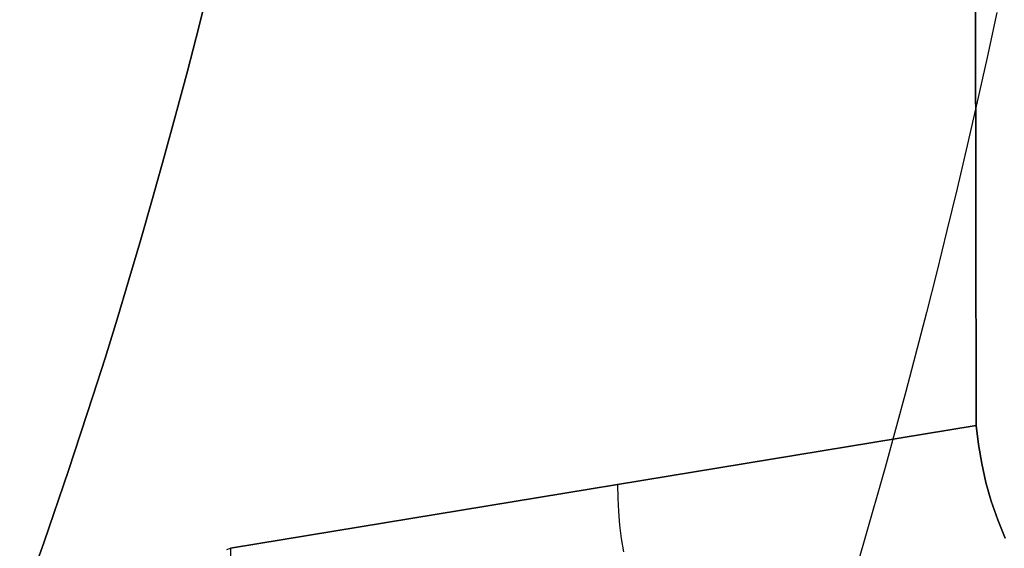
# Model space of a CAD drawing. Header units: millimetres. Extents: x -273 to 273, y -240 to 302.
# Tile 26 of 256: x -203.9 to -198.81, y -227.18 to -224.45. Entities that reach past the tile are written whole.
import ezdxf

# ---------------------------------------------------------------- set-up
doc = ezdxf.new("R2010")
doc.units = ezdxf.units.MM
doc.header["$MEASUREMENT"] = 0
doc.layers.add('IGES level 1', color=7, linetype='Continuous', true_color=0x3e413d)
doc.layers.add('IGES level 2', color=7, linetype='Continuous', true_color=0x008000)

msp = doc.modelspace()

# ---------------------------------------------------------------- linework, layer by layer
at = {"layer": 'IGES level 1'}
for p, q in [((-198.9539, -226.5494, 418.7622), (-199.0147, -188.592, 418.0464)), ((-199.0147, -188.592, 418.0464), (-198.9539, -226.5494, 418.7622)), ((-202.8076, -227.1829, 373.3629), (-198.9539, -226.5494, 418.7622)), ((-198.9539, -226.5494, 418.7622), (-202.8076, -227.1829, 373.3629)), ((-198.9539, -226.5494, 418.7622), (-198.9425, -226.6476, 418.8844)), ((-198.9425, -226.6476, 418.8845), (-198.9539, -226.5494, 418.7622)), ((-198.9425, -226.6476, 418.8844), (-198.9257, -226.7454, 419.0064)), ((-198.9257, -226.7453, 419.0065), (-198.9425, -226.6476, 418.8845)), ((-198.9035, -226.8426, 419.128), (-198.9257, -226.7453, 419.0065)), ((-198.9257, -226.7454, 419.0064), (-198.9035, -226.8427, 419.1279)), ((-200.8045, -226.9236, 396.9463), (-200.8058, -226.8538, 396.9454)), ((-198.8758, -226.9392, 419.2489), (-198.9035, -226.8426, 419.128)), ((-198.9035, -226.8427, 419.1279), (-198.8758, -226.9394, 419.2488)), ((-200.8008, -226.9932, 396.9469), (-200.8045, -226.9236, 396.9463)), ((-198.8429, -227.0351, 419.3691), (-198.8758, -226.9392, 419.2489)), ((-198.8758, -226.9394, 419.2488), (-198.8429, -227.0353, 419.369)), ((-200.7946, -227.0627, 396.9474), (-200.8008, -226.9932, 396.9469)), ((-198.8046, -227.13, 419.4884), (-198.8429, -227.0351, 419.3691)), ((-198.8429, -227.0353, 419.369), (-198.8046, -227.1303, 419.4883)), ((-200.7861, -227.1319, 396.9476), (-200.7946, -227.0627, 396.9474)), ((-200.7751, -227.2008, 396.9477), (-200.7861, -227.1319, 396.9476)), ((-202.8253, -227.189, 373.1543), (-202.8076, -227.1829, 373.3629)), ((-202.8076, -227.1829, 373.3629), (-202.8063, -227.2526, 373.3637))]:
    msp.add_line(p, q, dxfattribs=at)
at = {"layer": 'IGES level 2', "color": 31, "true_color": 0xfabe47}
for p, q in [((-202.9128, -224.2598, 495.6948), (-202.9709, -224.4907, 495.4494)), ((-202.9709, -224.4907, 495.4494), (-202.9128, -224.2598, 495.6948)), ((-198.8469, -224.4148, 489.0201), (-198.8979, -224.6483, 488.7557)), ((-202.9709, -224.4907, 495.4494), (-203.0297, -224.7177, 495.1983)), ((-203.0297, -224.7177, 495.1983), (-202.9709, -224.4907, 495.4494)), ((-198.8979, -224.6483, 488.7557), (-198.9493, -224.8777, 488.4855)), ((-203.0297, -224.7177, 495.1983), (-203.089, -224.9408, 494.9415)), ((-203.089, -224.9408, 494.9415), (-203.0297, -224.7177, 495.1983)), ((-198.9493, -224.8777, 488.4855), (-199.001, -225.1031, 488.2095)), ((-203.089, -224.9408, 494.9415), (-203.1489, -225.1602, 494.6788)), ((-203.1489, -225.1602, 494.6788), (-203.089, -224.9408, 494.9415)), ((-199.001, -225.1031, 488.2095), (-199.0531, -225.3245, 487.9277)), ((-203.1489, -225.1602, 494.6788), (-203.2093, -225.3757, 494.4104)), ((-203.2093, -225.3757, 494.4104), (-203.1489, -225.1602, 494.6788)), ((-199.0531, -225.3245, 487.9277), (-199.1055, -225.542, 487.6401)), ((-203.2093, -225.3757, 494.4104), (-203.2702, -225.5875, 494.136)), ((-203.2702, -225.5875, 494.136), (-203.2093, -225.3757, 494.4104)), ((-199.1055, -225.542, 487.6401), (-199.1582, -225.7556, 487.3466)), ((-203.2702, -225.5875, 494.136), (-203.3315, -225.7956, 493.8558)), ((-203.3315, -225.7956, 493.8558), (-203.2702, -225.5875, 494.136)), ((-199.1582, -225.7556, 487.3466), (-199.2112, -225.9654, 487.0472)), ((-203.3315, -225.7956, 493.8558), (-203.3932, -225.9999, 493.5697)), ((-203.3932, -225.9999, 493.5697), (-203.3315, -225.7956, 493.8558)), ((-199.2112, -225.9654, 487.0472), (-199.3177, -226.3734, 486.4306)), ((-203.3932, -225.9999, 493.5697), (-203.4552, -226.2006, 493.2776)), ((-203.4552, -226.2006, 493.2776), (-203.3932, -225.9999, 493.5697)), ((-203.4552, -226.2006, 493.2776), (-203.5176, -226.3975, 492.9795)), ((-203.5176, -226.3975, 492.9795), (-203.4552, -226.2006, 493.2776)), ((-199.3177, -226.3734, 486.4306), (-199.425, -226.7664, 485.79)), ((-203.5176, -226.3975, 492.9795), (-203.643, -226.7806, 492.3653)), ((-203.643, -226.7806, 492.3653), (-203.5176, -226.3975, 492.9795)), ((-203.643, -226.7806, 492.3653), (-203.7693, -227.1493, 491.7269)), ((-203.7693, -227.1493, 491.7269), (-203.643, -226.7806, 492.3653)), ((-199.425, -226.7664, 485.79), (-199.5327, -227.1447, 485.1253)), ((-203.7693, -227.1493, 491.7269), (-203.896, -227.5038, 491.0642)), ((-203.896, -227.5038, 491.0642), (-203.7693, -227.1493, 491.7269)), ((-199.5327, -227.1447, 485.1253), (-199.6407, -227.5084, 484.4362))]:
    msp.add_line(p, q, dxfattribs=at)

doc.saveas('drawing.dxf')
